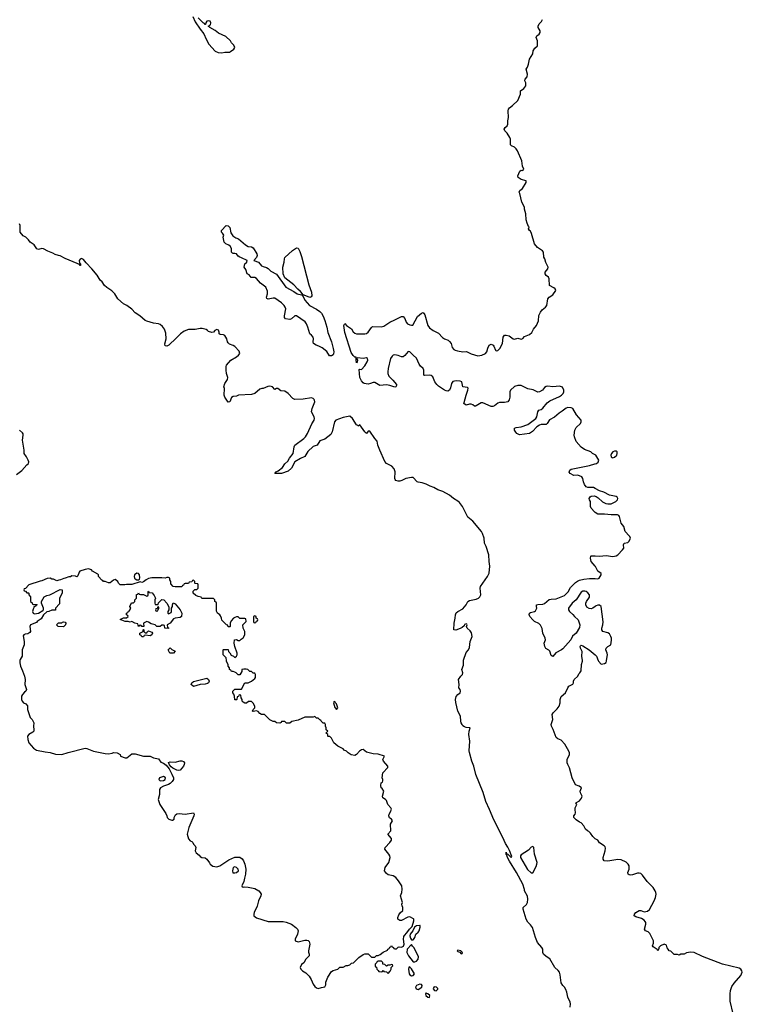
# Model space of a CAD drawing. Header units: inches. Extents: x 2221774 to 2440637, y 201306 to 357559.
# Tile 43 of 245: x 2283082 to 2291768, y 235865 to 247706. Entities that reach past the tile are written whole.
import ezdxf

# ---------------------------------------------------------------- set-up
doc = ezdxf.new("R2010")
doc.units = ezdxf.units.IN
doc.header["$MEASUREMENT"] = 0
for name, color, linetype in [('C2283', 7, 'Continuous'), ('C2284', 7, 'Continuous'), ('C2293', 7, 'Continuous'), ('C2294', 7, 'Continuous')]:
    doc.layers.add(name, color=color, linetype=linetype)

msp = doc.modelspace()

# ---------------------------------------------------------------- linework, layer by layer
at = {"layer": 'C2283', "color": 5}
for points, elevation in [([(2283085, 240000), (2283083, 239970), (2283091, 239931), (2283117, 239877), (2283139, 239810), (2283147, 239770), (2283146, 239710), (2283166, 239650), (2283156, 239630), (2283140, 239620), (2283115, 239590), (2283105, 239570), (2283103, 239530), (2283111, 239511), (2283130, 239492), (2283157, 239477), (2283175, 239455), (2283178, 239410), (2283210, 239314), (2283232, 239290), (2283251, 239251), (2283248, 239212), (2283254, 239166), (2283251, 239150), (2283241, 239139), (2283191, 239110), (2283176, 239090), (2283179, 239050), (2283191, 239010), (2283247, 238947), (2283283, 238923), (2283390, 238900), (2283450, 238894), (2283513, 238873), (2283590, 238869), (2283665, 238895), (2283870, 238944), (2283890, 238940), (2283970, 238908), (2284110, 238882), (2284150, 238879), (2284195, 238885), (2284210, 238892), (2284254, 238890), (2284291, 238871), (2284294, 238850), (2284350, 238831), (2284370, 238831), (2284430, 238878), (2284470, 238878), (2284570, 238851), (2284651, 238851), (2284690, 238831), (2284750, 238816), (2284778, 238778), (2284810, 238765), (2284843, 238743), (2284877, 238697), (2284911, 238632), (2284930, 238590), (2284930, 238570), (2284916, 238544), (2284890, 238521), (2284870, 238510), (2284810, 238489), (2284776, 238470), (2284763, 238450), (2284763, 238390), (2284747, 238330), (2284767, 238270), (2284840, 238160), (2284852, 238132), (2284854, 238110), (2284874, 238090), (2284910, 238078), (2284920, 238080), (2284938, 238090), (2284938, 238110), (2284955, 238145), (2284970, 238156), (2284999, 238161), (2285070, 238153), (2285172, 238170), (2285181, 238150), (2285177, 238130), (2285115, 237990), (2285096, 237910), (2285110, 237854), (2285130, 237832), (2285150, 237822), (2285162, 237810), (2285172, 237790), (2285191, 237770), (2285198, 237750), (2285191, 237710), (2285205, 237685), (2285239, 237659), (2285250, 237642), (2285270, 237632), (2285310, 237625), (2285330, 237611), (2285365, 237565), (2285372, 237550), (2285405, 237525), (2285450, 237518), (2285489, 237530), (2285598, 237602), (2285667, 237633), (2285730, 237634), (2285756, 237616), (2285773, 237590), (2285790, 237551), (2285799, 237490), (2285796, 237430), (2285783, 237383), (2285778, 237342), (2285754, 237290), (2285758, 237278), (2285770, 237274), (2285782, 237278), (2285830, 237275), (2285910, 237257), (2285956, 237230), (2285973, 237210), (2285983, 237190), (2285980, 237170), (2285954, 237110), (2285936, 237044), (2285901, 236970), (2285896, 236950), (2285898, 236930), (2285927, 236907), (2286070, 236862), (2286250, 236863), (2286286, 236854), (2286351, 236830), (2286403, 236790), (2286421, 236770), (2286431, 236750), (2286421, 236710), (2286392, 236650), (2286394, 236630), (2286404, 236624), (2286430, 236618), (2286510, 236636), (2286535, 236635), (2286550, 236631), (2286560, 236620), (2286571, 236590), (2286552, 236510), (2286553, 236493), (2286562, 236470), (2286562, 236450), (2286522, 236410), (2286497, 236363), (2286470, 236346), (2286452, 236310), (2286462, 236290), (2286482, 236270), (2286523, 236243), (2286563, 236203), (2286585, 236165), (2286608, 236108), (2286630, 236079), (2286650, 236063), (2286670, 236056), (2286710, 236066), (2286750, 236074), (2286762, 236098), (2286764, 236130), (2286785, 236190), (2286830, 236258), (2286850, 236271), (2286906, 236290), (2286930, 236312), (2286970, 236312), (2287008, 236332), (2287027, 236333), (2287050, 236342), (2287070, 236362), (2287094, 236366), (2287158, 236430), (2287210, 236465), (2287232, 236472), (2287270, 236474), (2287310, 236434), (2287350, 236434), (2287370, 236454), (2287390, 236454), (2287416, 236464), (2287450, 236494), (2287502, 236518), (2287506, 236530), (2287522, 236538), (2287530, 236554), (2287542, 236558), (2287550, 236574), (2287558, 236558), (2287574, 236550), (2287578, 236538), (2287590, 236534), (2287610, 236534), (2287630, 236554), (2287642, 236558), (2287670, 236554), (2287696, 236564), (2287702, 236590), (2287694, 236650), (2287700, 236680), (2287707, 236693), (2287737, 236723), (2287766, 236770), (2287799, 236801), (2287818, 236870), (2287819, 236890), (2287815, 236895), (2287770, 236916), (2287747, 236913), (2287670, 236875), (2287650, 236875), (2287629, 236889), (2287629, 236910), (2287640, 236940), (2287656, 236964), (2287687, 236993), (2287688, 237030), (2287678, 237050), (2287675, 237070), (2287682, 237090), (2287661, 237170), (2287674, 237210), (2287679, 237250), (2287674, 237290), (2287635, 237350), (2287602, 237390), (2287570, 237409), (2287510, 237423), (2287490, 237437), (2287469, 237470), (2287470, 237490), (2287477, 237510), (2287519, 237570), (2287537, 237630), (2287533, 237650), (2287521, 237670), (2287473, 237730), (2287477, 237750), (2287532, 237810), (2287550, 237838), (2287550, 237859), (2287508, 237910), (2287542, 237950), (2287539, 238030), (2287563, 238070), (2287552, 238092), (2287529, 238109), (2287519, 238130), (2287522, 238150), (2287541, 238179), (2287552, 238212), (2287545, 238230), (2287509, 238270), (2287490, 238315), (2287479, 238330), (2287449, 238350), (2287442, 238370), (2287459, 238430), (2287440, 238460), (2287429, 238470), (2287423, 238497), (2287426, 238530), (2287442, 238538), (2287447, 238553), (2287448, 238570), (2287438, 238590), (2287446, 238650), (2287507, 238713), (2287508, 238730), (2287455, 238790), (2287449, 238810), (2287468, 238850), (2287390, 238873), (2287330, 238879), (2287250, 238896), (2287210, 238929), (2287190, 238926), (2287166, 238910), (2287131, 238870), (2287110, 238859), (2287065, 238865), (2287030, 238888), (2287010, 238908), (2286983, 238923), (2286970, 238938), (2286906, 238970), (2286858, 239010), (2286830, 239066), (2286810, 239086), (2286790, 239086), (2286786, 239090), (2286786, 239110), (2286768, 239128), (2286768, 239132), (2286786, 239150), (2286768, 239168), (2286768, 239190), (2286758, 239210), (2286758, 239230), (2286750, 239246), (2286728, 239248), (2286706, 239270), (2286702, 239282), (2286690, 239286), (2286670, 239306), (2286650, 239306), (2286630, 239326), (2286610, 239318), (2286510, 239318), (2286430, 239282), (2286353, 239267), (2286330, 239248), (2286290, 239246), (2286270, 239266), (2286230, 239266), (2286225, 239255), (2286210, 239248), (2286170, 239249), (2286150, 239268), (2286130, 239268), (2286090, 239288), (2286026, 239350), (2285990, 239352), (2285970, 239363), (2285950, 239385), (2285930, 239395), (2285890, 239385), (2285882, 239390), (2285889, 239411), (2285908, 239430), (2285908, 239450), (2285890, 239486), (2285867, 239507), (2285833, 239507), (2285810, 239488), (2285790, 239488), (2285770, 239498), (2285758, 239510), (2285758, 239530), (2285746, 239550), (2285742, 239582), (2285730, 239586), (2285718, 239582), (2285713, 239567), (2285698, 239562), (2285694, 239530), (2285690, 239526), (2285667, 239527), (2285666, 239570), (2285656, 239596), (2285646, 239610), (2285646, 239630), (2285670, 239654), (2285750, 239654), (2285787, 239733), (2285830, 239731), (2285868, 239750), (2285910, 239782), (2285916, 239796), (2285918, 239830), (2285910, 239846), (2285890, 239848), (2285870, 239866), (2285848, 239868), (2285826, 239890), (2285804, 239896), (2285776, 239896), (2285754, 239890), (2285752, 239868), (2285730, 239828), (2285710, 239828), (2285686, 239850), (2285670, 239858), (2285650, 239866), (2285630, 239866), (2285622, 239882), (2285606, 239890), (2285606, 239910), (2285588, 239930), (2285587, 239947), (2285568, 239990), (2285567, 240000)], 60), ([(2289699, 235830), (2289703, 235870), (2289698, 235890), (2289672, 235952), (2289660, 236010), (2289645, 236045), (2289630, 236070), (2289610, 236090), (2289590, 236124), (2289579, 236219), (2289570, 236250), (2289553, 236273), (2289513, 236310), (2289453, 236413), (2289410, 236439), (2289379, 236470), (2289369, 236490), (2289369, 236530), (2289359, 236550), (2289305, 236610), (2289281, 236670), (2289272, 236710), (2289245, 236790), (2289222, 236822), (2289190, 236855), (2289170, 236890), (2289132, 237010), (2289135, 237030), (2289173, 237067), (2289188, 237090), (2289191, 237130), (2289184, 237164), (2289149, 237230), (2289148, 237248), (2289129, 237310), (2289052, 237452), (2288968, 237588), (2288947, 237630), (2288939, 237659), (2288930, 237668), (2288930, 237694), (2288934, 237674), (2288950, 237672), (2288990, 237632), (2288998, 237642), (2288970, 237715), (2288950, 237756), (2288920, 237800), (2288891, 237870), (2288783, 238083), (2288728, 238208), (2288686, 238306), (2288652, 238412), (2288564, 238630), (2288541, 238730), (2288518, 238790), (2288488, 238892), (2288485, 238915), (2288493, 239030), (2288479, 239110), (2288485, 239150), (2288498, 239190), (2288450, 239196), (2288430, 239204), (2288410, 239216), (2288399, 239230), (2288388, 239250), (2288385, 239270), (2288381, 239330), (2288350, 239389), (2288324, 239496), (2288322, 239530), (2288330, 239565), (2288348, 239592), (2288378, 239610), (2288381, 239630), (2288377, 239650), (2288361, 239670), (2288366, 239710), (2288358, 239770), (2288383, 239810), (2288404, 239830), (2288407, 239850), (2288395, 239890), (2288415, 239945), (2288418, 240000)], 40), ([(2290000, 237857), (2289970, 237882), (2289945, 237925), (2289924, 237944), (2289908, 237950), (2289882, 237970), (2289862, 238010), (2289830, 238048), (2289810, 238055), (2289770, 238082), (2289742, 238110), (2289742, 238130), (2289759, 238150), (2289764, 238170), (2289757, 238210), (2289759, 238230), (2289778, 238270), (2289768, 238290), (2289810, 238314), (2289834, 238346), (2289842, 238370), (2289822, 238410), (2289818, 238430), (2289834, 238470), (2289806, 238490), (2289763, 238503), (2289721, 238590), (2289689, 238709), (2289669, 238750), (2289664, 238770), (2289662, 238810), (2289689, 238870), (2289689, 238890), (2289681, 238910), (2289633, 238993), (2289590, 239042), (2289550, 239059), (2289530, 239074), (2289493, 239170), (2289473, 239210), (2289469, 239230), (2289492, 239290), (2289484, 239350), (2289494, 239370), (2289542, 239418), (2289566, 239450), (2289578, 239490), (2289580, 239530), (2289590, 239565), (2289644, 239610), (2289670, 239671), (2289684, 239690), (2289730, 239714), (2289738, 239730), (2289738, 239750), (2289746, 239770), (2289789, 239810), (2289802, 239838), (2289815, 239850), (2289830, 239874), (2289837, 239950), (2289849, 239990), (2289848, 240000)], 20)]:
    msp.add_lwpolyline(points, dxfattribs=dict(at, elevation=elevation))
for points, elevation in [([(2285170, 239687), (2285144, 239710), (2285150, 239730), (2285170, 239747), (2285330, 239787), (2285353, 239773), (2285361, 239750), (2285350, 239730), (2285338, 239722), (2285310, 239715), (2285250, 239710)], 60), ([(2286870, 239506), (2286858, 239502), (2286854, 239490), (2286870, 239434), (2286890, 239412), (2286908, 239432), (2286890, 239478), (2286874, 239494)], 60), ([(2284990, 238677), (2284970, 238683), (2284925, 238705), (2284902, 238722), (2284884, 238744), (2284870, 238774), (2284890, 238781), (2284950, 238777), (2285010, 238793), (2285030, 238793), (2285050, 238786), (2285063, 238770), (2285061, 238750), (2285053, 238730), (2285010, 238681)], 60), ([(2284810, 238604), (2284762, 238590), (2284756, 238570), (2284770, 238551), (2284810, 238556), (2284829, 238570), (2284835, 238590), (2284830, 238594)], 60), ([(2289250, 237764), (2289230, 237754), (2289200, 237720), (2289110, 237663), (2289102, 237650), (2289101, 237630), (2289188, 237488), (2289230, 237447), (2289250, 237448), (2289290, 237523), (2289300, 237550), (2289301, 237570), (2289272, 237670), (2289264, 237750)], 40), ([(2285670, 237519), (2285647, 237510), (2285641, 237470), (2285645, 237445), (2285670, 237446), (2285690, 237451), (2285712, 237470), (2285708, 237490), (2285688, 237510)], 60), ([(2287890, 236818), (2287886, 236814), (2287850, 236809), (2287826, 236794), (2287808, 236750), (2287774, 236710), (2287770, 236690), (2287779, 236659), (2287790, 236641), (2287810, 236641), (2287817, 236643), (2287833, 236667), (2287845, 236710), (2287870, 236731), (2287883, 236750), (2287895, 236795), (2287895, 236810)], 60), ([(2287790, 236586), (2287738, 236530), (2287737, 236490), (2287756, 236450), (2287810, 236377), (2287830, 236375), (2287850, 236383), (2287872, 236408), (2287876, 236436), (2287865, 236465), (2287818, 236550), (2287803, 236563)], 60), ([(2288350, 236515), (2288342, 236510), (2288350, 236502), (2288374, 236494), (2288390, 236474), (2288402, 236478), (2288406, 236490), (2288386, 236510)], 60), ([(2287430, 236386), (2287390, 236386), (2287378, 236382), (2287374, 236370), (2287354, 236350), (2287354, 236330), (2287358, 236318), (2287373, 236313), (2287374, 236290), (2287393, 236273), (2287398, 236258), (2287430, 236254), (2287442, 236258), (2287450, 236274), (2287458, 236258), (2287490, 236254), (2287510, 236234), (2287536, 236264), (2287546, 236290), (2287546, 236310), (2287566, 236330), (2287562, 236342), (2287550, 236346), (2287530, 236338), (2287510, 236338), (2287490, 236326), (2287470, 236346), (2287447, 236347), (2287446, 236370)], 60), ([(2287765, 236315), (2287758, 236310), (2287756, 236290), (2287763, 236230), (2287770, 236218), (2287790, 236207), (2287810, 236211), (2287829, 236230), (2287790, 236294), (2287777, 236310)], 60), ([(2287890, 236109), (2287870, 236101), (2287851, 236090), (2287843, 236077), (2287839, 236070), (2287846, 236050), (2287870, 236044), (2287917, 236070), (2287921, 236090), (2287910, 236105)], 60), ([(2287970, 236002), (2287961, 235990), (2287964, 235970), (2287990, 235951), (2288010, 235948), (2288014, 235970), (2287990, 235992), (2287975, 235995)], 60), ([(2288065, 236075), (2288055, 236065), (2288052, 236050), (2288070, 236030), (2288090, 236029), (2288110, 236047), (2288110, 236055), (2288093, 236073)], 60)]:
    msp.add_lwpolyline(points, close=True, dxfattribs=dict(at, elevation=elevation))
at = {"layer": 'C2284', "color": 5}
for points, elevation in [([(2285164, 247744), (2285190, 247682), (2285250, 247591), (2285295, 247535), (2285322, 247470), (2285355, 247410), (2285430, 247328), (2285469, 247311), (2285510, 247307), (2285550, 247316), (2285603, 247317), (2285618, 247322), (2285658, 247350), (2285668, 247370), (2285658, 247398), (2285629, 247429), (2285618, 247450), (2285562, 247502), (2285470, 247545), (2285430, 247575), (2285368, 247610), (2285346, 247630), (2285374, 247646), (2285379, 247670), (2285370, 247689), (2285350, 247693), (2285331, 247689), (2285318, 247670), (2285314, 247650), (2285310, 247648), (2285302, 247662), (2285289, 247669), (2285229, 247729)], 40), ([(2290000, 242474), (2289968, 242490), (2289949, 242509), (2289870, 242539), (2289830, 242564), (2289770, 242634), (2289750, 242690), (2289747, 242710), (2289756, 242770), (2289770, 242801), (2289823, 242850), (2289832, 242870), (2289832, 242890), (2289775, 242955), (2289730, 243030), (2289710, 243040), (2289670, 243041), (2289650, 243033), (2289603, 242997), (2289565, 242975), (2289510, 242925), (2289450, 242893), (2289424, 242850), (2289410, 242836), (2289350, 242836), (2289330, 242830), (2289297, 242810), (2289246, 242754), (2289210, 242731), (2289090, 242715), (2289059, 242730), (2289044, 242744), (2289029, 242770), (2289030, 242792), (2289050, 242801), (2289110, 242808), (2289190, 242838), (2289285, 242910), (2289298, 242930), (2289309, 242990), (2289322, 243010), (2289350, 243020), (2289370, 243034), (2289423, 243097), (2289456, 243124), (2289570, 243176), (2289594, 243190), (2289616, 243210), (2289623, 243230), (2289623, 243250), (2289608, 243288), (2289570, 243300), (2289490, 243290), (2289430, 243297), (2289410, 243295), (2289390, 243282), (2289366, 243250), (2289330, 243230), (2289310, 243227), (2289253, 243253), (2289190, 243268), (2289110, 243306), (2289070, 243308), (2289030, 243293), (2288983, 243250), (2288975, 243230), (2288975, 243165), (2288967, 243133), (2288951, 243109), (2288910, 243101), (2288850, 243104), (2288830, 243094), (2288790, 243061), (2288770, 243053), (2288750, 243054), (2288650, 243099), (2288630, 243099), (2288570, 243062), (2288560, 243060), (2288550, 243059), (2288530, 243075), (2288510, 243082), (2288490, 243082), (2288450, 243070), (2288422, 243090), (2288423, 243103), (2288448, 243192), (2288469, 243250), (2288473, 243273), (2288463, 243283), (2288409, 243289), (2288397, 243350), (2288377, 243357), (2288330, 243362), (2288290, 243356), (2288272, 243330), (2288261, 243279), (2288248, 243252), (2288230, 243237), (2288210, 243241), (2288190, 243252), (2288118, 243298), (2288098, 243318), (2288073, 243350), (2288050, 243413), (2288030, 243427), (2288010, 243431), (2287946, 243426), (2287938, 243430), (2287941, 243490), (2287931, 243510), (2287899, 243539), (2287883, 243563), (2287850, 243636), (2287810, 243670), (2287770, 243713), (2287750, 243717), (2287712, 243668), (2287690, 243653), (2287670, 243653), (2287630, 243669), (2287590, 243674), (2287570, 243670), (2287559, 243661), (2287539, 243630), (2287512, 243510), (2287506, 243470), (2287508, 243450), (2287519, 243419), (2287568, 243370), (2287610, 243317), (2287613, 243307), (2287603, 243290), (2287590, 243286), (2287530, 243307), (2287490, 243314), (2287410, 243308), (2287350, 243341), (2287330, 243343), (2287299, 243330), (2287270, 243324), (2287224, 243330), (2287210, 243337), (2287190, 243362), (2287170, 243403), (2287162, 243498), (2287170, 243505), (2287190, 243499), (2287230, 243542), (2287259, 243590), (2287265, 243610), (2287264, 243630), (2287250, 243641), (2287210, 243633), (2287142, 243638), (2287134, 243630), (2287141, 243610), (2287139, 243590), (2287130, 243579), (2287125, 243610), (2287128, 243648), (2287110, 243649), (2287090, 243668), (2287065, 243705), (2286990, 243943), (2286979, 244030), (2286989, 244051), (2287009, 244029), (2287070, 243990), (2287092, 243952), (2287110, 243937), (2287130, 243929), (2287230, 243929), (2287250, 243934), (2287270, 243948), (2287310, 244006), (2287324, 244016), (2287427, 244013), (2287459, 244021), (2287485, 244035), (2287530, 244070), (2287590, 244095), (2287670, 244138), (2287690, 244135), (2287713, 244113), (2287729, 244069), (2287743, 244050), (2287770, 244035), (2287790, 244031), (2287806, 244034), (2287865, 244135), (2287910, 244175), (2287930, 244183), (2287950, 244155), (2287989, 244029), (2288010, 244002), (2288051, 243970), (2288116, 243936), (2288164, 243884), (2288188, 243868), (2288231, 243851), (2288250, 243838), (2288267, 243810), (2288282, 243762), (2288299, 243739), (2288315, 243730), (2288343, 243723), (2288410, 243712), (2288454, 243714), (2288509, 243689), (2288590, 243665), (2288637, 243670), (2288682, 243690), (2288696, 243710), (2288710, 243756), (2288726, 243790), (2288750, 243805), (2288774, 243790), (2288781, 243781), (2288803, 243730), (2288810, 243724), (2288830, 243728), (2288852, 243750), (2288886, 243810), (2288893, 243887), (2288908, 243912), (2288930, 243914), (2288965, 243905), (2289012, 243870), (2289030, 243866), (2289070, 243876), (2289110, 243863), (2289130, 243871), (2289150, 243896), (2289210, 243920), (2289237, 243943), (2289257, 243983), (2289294, 244030), (2289317, 244083), (2289321, 244150), (2289341, 244190), (2289362, 244218), (2289404, 244250), (2289419, 244270), (2289432, 244348), (2289445, 244370), (2289490, 244396), (2289528, 244450), (2289518, 244470), (2289503, 244483), (2289449, 244509), (2289448, 244590), (2289438, 244610), (2289410, 244629), (2289397, 244650), (2289397, 244670), (2289429, 244710), (2289434, 244730), (2289406, 244786), (2289396, 244830), (2289384, 244850), (2289378, 244910), (2289367, 244927), (2289307, 244967), (2289270, 245010), (2289236, 245136), (2289222, 245162), (2289209, 245170), (2289198, 245190), (2289206, 245210), (2289198, 245218), (2289181, 245261), (2289170, 245298), (2289165, 245370), (2289150, 245426), (2289149, 245450), (2289118, 245510), (2289095, 245615), (2289087, 245630), (2289095, 245650), (2289126, 245674), (2289171, 245750), (2289171, 245770), (2289110, 245783), (2289075, 245810), (2289071, 245830), (2289095, 245885), (2289110, 245896), (2289130, 245891), (2289143, 245910), (2289125, 245945), (2289116, 246010), (2289067, 246130), (2289050, 246154), (2289030, 246171), (2288994, 246190), (2288983, 246203), (2288981, 246270), (2288975, 246290), (2288943, 246343), (2288915, 246370), (2288905, 246390), (2288919, 246410), (2288941, 246430), (2288949, 246450), (2288949, 246490), (2288957, 246530), (2288955, 246610), (2288958, 246630), (2288970, 246647), (2289006, 246674), (2289070, 246736), (2289102, 246810), (2289103, 246850), (2289143, 246877), (2289165, 246910), (2289165, 246945), (2289153, 246970), (2289157, 246990), (2289182, 247018), (2289186, 247050), (2289169, 247110), (2289185, 247135), (2289200, 247170), (2289209, 247231), (2289250, 247294), (2289255, 247330), (2289276, 247364), (2289306, 247390), (2289308, 247450), (2289289, 247490), (2289298, 247510), (2289328, 247532), (2289338, 247550), (2289338, 247570), (2289315, 247610), (2289315, 247630), (2289325, 247655), (2289355, 247685), (2289368, 247710)], 20), ([(2288418, 240000), (2288418, 240002), (2288450, 240096), (2288476, 240130), (2288490, 240158), (2288498, 240230), (2288522, 240290), (2288511, 240331), (2288497, 240357), (2288459, 240390), (2288454, 240410), (2288462, 240430), (2288457, 240437), (2288450, 240442), (2288430, 240432), (2288423, 240417), (2288402, 240398), (2288376, 240384), (2288323, 240363), (2288302, 240370), (2288303, 240450), (2288318, 240510), (2288319, 240550), (2288328, 240572), (2288350, 240590), (2288410, 240623), (2288449, 240670), (2288469, 240711), (2288490, 240721), (2288570, 240736), (2288599, 240750), (2288615, 240765), (2288625, 240790), (2288619, 240870), (2288623, 240890), (2288707, 241010), (2288726, 241050), (2288733, 241133), (2288724, 241190), (2288721, 241270), (2288689, 241370), (2288669, 241410), (2288665, 241470), (2288646, 241526), (2288633, 241550), (2288530, 241674), (2288470, 241724), (2288406, 241850), (2288370, 241899), (2288350, 241917), (2288295, 241950), (2288249, 241990), (2288170, 242033), (2288110, 242054), (2288060, 242080), (2288015, 242095), (2287970, 242122), (2287918, 242138), (2287870, 242144), (2287858, 242150), (2287810, 242199), (2287790, 242201), (2287722, 242190), (2287676, 242164), (2287650, 242156), (2287630, 242156), (2287604, 242164), (2287595, 242175), (2287592, 242190), (2287596, 242270), (2287585, 242305), (2287557, 242337), (2287490, 242367), (2287470, 242393), (2287410, 242530), (2287389, 242591), (2287379, 242639), (2287350, 242669), (2287290, 242757), (2287270, 242758), (2287250, 242729), (2287230, 242749), (2287170, 242834), (2287150, 242818), (2287146, 242826), (2287130, 242834), (2287083, 242910), (2287050, 242937), (2286970, 242923), (2286882, 242890), (2286867, 242870), (2286840, 242750), (2286823, 242717), (2286750, 242662), (2286690, 242641), (2286658, 242590), (2286610, 242572), (2286547, 242513), (2286510, 242455), (2286457, 242430), (2286390, 242390), (2286350, 242314), (2286310, 242277), (2286230, 242249), (2286150, 242247), (2286148, 242250), (2286167, 242270), (2286190, 242280), (2286241, 242319), (2286270, 242364), (2286304, 242396), (2286325, 242435), (2286371, 242490), (2286383, 242570), (2286391, 242589), (2286496, 242670), (2286516, 242690), (2286542, 242730), (2286595, 242845), (2286622, 242890), (2286625, 242910), (2286621, 242930), (2286591, 242990), (2286596, 243030), (2286629, 243110), (2286626, 243130), (2286620, 243140), (2286610, 243149), (2286590, 243158), (2286490, 243141), (2286390, 243139), (2286364, 243150), (2286310, 243209), (2286270, 243239), (2286223, 243243), (2286186, 243270), (2286168, 243272), (2286150, 243259), (2286119, 243290), (2286090, 243300), (2286064, 243296), (2286010, 243269), (2285991, 243269), (2285970, 243262), (2285910, 243209), (2285870, 243199), (2285714, 243190), (2285690, 243177), (2285650, 243176), (2285630, 243161), (2285610, 243109), (2285590, 243105), (2285547, 243167), (2285542, 243190), (2285546, 243270), (2285538, 243290), (2285550, 243330), (2285580, 243380), (2285585, 243405), (2285567, 243453), (2285563, 243490), (2285566, 243534), (2285570, 243550), (2285619, 243610), (2285689, 243650), (2285714, 243670), (2285729, 243690), (2285719, 243719), (2285670, 243775), (2285650, 243789), (2285605, 243805), (2285590, 243818), (2285582, 243830), (2285574, 243870), (2285550, 243909), (2285530, 243917), (2285490, 243922), (2285478, 243930), (2285479, 243950), (2285470, 243973), (2285450, 243981), (2285426, 243970), (2285411, 243949), (2285390, 243945), (2285350, 243955), (2285339, 243970), (2285322, 243982), (2285274, 243994), (2285250, 243994), (2285190, 243982), (2285110, 243980), (2285061, 243959), (2285014, 243930), (2284964, 243876), (2284874, 243790), (2284850, 243781), (2284830, 243782), (2284827, 243807), (2284841, 243870), (2284838, 243938), (2284823, 243983), (2284798, 244018), (2284770, 244041), (2284750, 244049), (2284690, 244056), (2284610, 244079), (2284590, 244090), (2284525, 244145), (2284470, 244179), (2284430, 244224), (2284370, 244269), (2284329, 244290), (2284262, 244350), (2284224, 244410), (2284190, 244444), (2284130, 244485), (2284103, 244510), (2284072, 244552), (2284050, 244573), (2284014, 244634), (2283949, 244710), (2283880, 244780), (2283850, 244822), (2283825, 244835), (2283810, 244828), (2283798, 244810), (2283802, 244782), (2283814, 244770), (2283814, 244750), (2283810, 244748), (2283802, 244762), (2283775, 244775), (2283630, 244835), (2283570, 244868), (2283550, 244869), (2283510, 244882), (2283480, 244900), (2283422, 244922), (2283370, 244949), (2283350, 244955), (2283310, 244942), (2283290, 244949), (2283257, 244997), (2283210, 245029), (2283190, 245058), (2283158, 245090), (2283126, 245106), (2283089, 245150), (2283089, 245230), (2283078, 245250)], 40), ([(2283044, 242236), (2283110, 242285), (2283168, 242352), (2283189, 242370), (2283192, 242390), (2283185, 242410), (2283164, 242450), (2283135, 242490), (2283136, 242530), (2283115, 242650), (2283126, 242710), (2283124, 242724), (2283118, 242738), (2283081, 242770)], 60), ([(2290000, 242067), (2289979, 242079), (2289910, 242079), (2289890, 242089), (2289870, 242118), (2289859, 242150), (2289852, 242190), (2289839, 242210), (2289790, 242230), (2289743, 242223), (2289698, 242250), (2289685, 242265), (2289695, 242290), (2289710, 242301), (2289930, 242344), (2289997, 242363), (2290000, 242364)], 20), ([(2290000, 241780), (2289990, 241787), (2289950, 241830), (2289944, 241850), (2289944, 241910), (2289933, 241930), (2289929, 241950), (2289939, 241970), (2289950, 241976), (2289990, 241979), (2290000, 241976)], 20), ([(2290000, 241133), (2289952, 241190), (2289942, 241230), (2289946, 241254), (2289950, 241259), (2289970, 241260), (2290000, 241258)], 20), ([(2285567, 240000), (2285566, 240030), (2285526, 240070), (2285526, 240130), (2285530, 240134), (2285590, 240132), (2285594, 240110), (2285610, 240094), (2285625, 240065), (2285654, 240050), (2285670, 240034), (2285690, 240054), (2285698, 240070), (2285698, 240090), (2285668, 240170), (2285662, 240210), (2285666, 240250), (2285690, 240252), (2285710, 240242), (2285730, 240242), (2285743, 240257), (2285770, 240274), (2285788, 240310), (2285788, 240350), (2285768, 240388), (2285766, 240430), (2285806, 240470), (2285802, 240502), (2285790, 240506), (2285730, 240506), (2285710, 240526), (2285690, 240526), (2285670, 240518), (2285654, 240510), (2285624, 240476), (2285614, 240450), (2285614, 240410), (2285610, 240406), (2285590, 240406), (2285586, 240426), (2285569, 240429), (2285510, 240486), (2285508, 240510), (2285496, 240536), (2285486, 240550), (2285458, 240570), (2285447, 240593), (2285446, 240690), (2285442, 240702), (2285426, 240710), (2285426, 240730), (2285410, 240746), (2285270, 240746), (2285262, 240762), (2285228, 240768), (2285200, 240780), (2285166, 240810), (2285167, 240833), (2285187, 240853), (2285210, 240854), (2285226, 240870), (2285226, 240910), (2285222, 240922), (2285190, 240926), (2285186, 240930), (2285186, 240950), (2285170, 240966), (2285158, 240962), (2285150, 240946), (2285118, 240942), (2285110, 240926), (2285070, 240926), (2285058, 240922), (2285053, 240907), (2285038, 240902), (2285030, 240886), (2284950, 240886), (2284926, 240890), (2284900, 240920), (2284898, 240950), (2284888, 240968), (2284886, 240990), (2284870, 240998), (2284850, 240998), (2284830, 240988), (2284790, 240995), (2284670, 240994), (2284630, 240984), (2284602, 240970), (2284570, 240946), (2284550, 240938), (2284530, 240946), (2284430, 240915), (2284365, 240915), (2284348, 240908), (2284290, 240908), (2284268, 240928), (2284262, 240950), (2284230, 240972), (2284210, 240964), (2284170, 240934), (2284150, 240935), (2284110, 240948), (2284088, 240948), (2284082, 240962), (2284070, 240966), (2284029, 241009), (2284028, 241030), (2284020, 241040), (2283956, 241076), (2283946, 241090), (2283910, 241102), (2283870, 241095), (2283806, 241074), (2283797, 241063), (2283780, 241020), (2283770, 241008), (2283755, 241015), (2283710, 241018), (2283692, 241008), (2283673, 241007), (2283630, 240988), (2283613, 240987), (2283572, 240968), (2283553, 240967), (2283530, 240958), (2283490, 240978), (2283470, 240978), (2283450, 240988), (2283413, 240987), (2283350, 240958), (2283330, 240955), (2283194, 240910), (2283153, 240867), (2283138, 240862), (2283134, 240850), (2283138, 240838), (2283153, 240833), (2283170, 240814), (2283190, 240814), (2283194, 240810), (2283194, 240790), (2283213, 240767), (2283214, 240710), (2283233, 240693), (2283238, 240678), (2283250, 240674), (2283290, 240674), (2283294, 240670), (2283278, 240662), (2283274, 240650), (2283254, 240646), (2283254, 240634), (2283244, 240616), (2283238, 240590), (2283245, 240570), (2283262, 240562), (2283309, 240570), (2283360, 240600), (2283369, 240610), (2283369, 240630), (2283346, 240690), (2283346, 240710), (2283376, 240764), (2283410, 240782), (2283446, 240790), (2283570, 240852), (2283594, 240850), (2283594, 240830), (2283592, 240810), (2283562, 240750), (2283560, 240680), (2283514, 240630), (2283513, 240607), (2283470, 240606), (2283432, 240588), (2283410, 240586), (2283370, 240548), (2283339, 240501), (2283291, 240470), (2283283, 240457), (2283212, 240428), (2283205, 240410), (2283211, 240350), (2283205, 240335), (2283180, 240320), (2283150, 240318), (2283134, 240310), (2283125, 240295), (2283136, 240230), (2283136, 240190), (2283111, 240130), (2283112, 240050), (2283086, 240010), (2283085, 240000)], 60), ([(2290000, 240649), (2289971, 240629), (2289950, 240623), (2289926, 240626), (2289901, 240641), (2289887, 240670), (2289889, 240690), (2289896, 240710), (2289930, 240761), (2289931, 240790), (2289913, 240813), (2289890, 240830), (2289875, 240835), (2289850, 240834), (2289830, 240820), (2289772, 240728), (2289722, 240690), (2289679, 240630), (2289677, 240610), (2289690, 240590), (2289730, 240555), (2289749, 240529), (2289795, 240490), (2289816, 240430), (2289810, 240398), (2289771, 240329), (2289726, 240294), (2289705, 240250), (2289610, 240141), (2289593, 240127), (2289527, 240093), (2289490, 240046), (2289470, 240061), (2289453, 240113), (2289444, 240124), (2289406, 240146), (2289393, 240170), (2289387, 240210), (2289401, 240250), (2289399, 240270), (2289370, 240329), (2289364, 240384), (2289344, 240424), (2289324, 240444), (2289270, 240470), (2289250, 240488), (2289216, 240530), (2289206, 240554), (2289212, 240568), (2289224, 240576), (2289270, 240591), (2289281, 240599), (2289299, 240630), (2289294, 240650), (2289295, 240670), (2289310, 240675), (2289370, 240676), (2289390, 240687), (2289447, 240733), (2289470, 240738), (2289530, 240741), (2289630, 240781), (2289675, 240825), (2289702, 240878), (2289721, 240899), (2289761, 240939), (2289785, 240955), (2289813, 240967), (2289862, 240978), (2289930, 240987), (2290000, 240984)], 20), ([(2289848, 240000), (2289841, 240050), (2289843, 240110), (2289825, 240150), (2289819, 240170), (2289822, 240178), (2289830, 240186), (2289850, 240177), (2289928, 240128), (2290000, 240070)], 20)]:
    msp.add_lwpolyline(points, dxfattribs=dict(at, elevation=elevation))
for points, elevation in [([(2286470, 244396), (2286478, 244398), (2286478, 244390), (2286486, 244386), (2286510, 244335), (2286567, 244270), (2286650, 244224), (2286690, 244195), (2286710, 244175), (2286730, 244141), (2286750, 244090), (2286774, 244010), (2286786, 243946), (2286830, 243830), (2286851, 243750), (2286857, 243710), (2286854, 243686), (2286850, 243676), (2286830, 243665), (2286805, 243665), (2286774, 243714), (2286719, 243759), (2286679, 243779), (2286646, 243790), (2286612, 243810), (2286608, 243830), (2286612, 243870), (2286608, 243888), (2286591, 243911), (2286570, 243930), (2286546, 244010), (2286530, 244050), (2286514, 244074), (2286410, 244143), (2286390, 244144), (2286351, 244110), (2286330, 244102), (2286279, 244110), (2286266, 244126), (2286265, 244145), (2286280, 244230), (2286275, 244250), (2286263, 244270), (2286230, 244300), (2286150, 244358), (2286130, 244359), (2286070, 244346), (2286052, 244352), (2286047, 244370), (2286060, 244410), (2286062, 244442), (2286041, 244490), (2285978, 244538), (2285930, 244592), (2285910, 244604), (2285866, 244606), (2285839, 244639), (2285818, 244650), (2285800, 244700), (2285781, 244730), (2285789, 244770), (2285814, 244790), (2285815, 244810), (2285750, 244844), (2285729, 244849), (2285710, 244864), (2285690, 244889), (2285670, 244895), (2285650, 244894), (2285640, 244900), (2285630, 244910), (2285627, 244950), (2285617, 244977), (2285596, 244996), (2285562, 245010), (2285541, 245030), (2285530, 245070), (2285529, 245091), (2285536, 245116), (2285520, 245140), (2285506, 245150), (2285506, 245170), (2285566, 245230), (2285590, 245225), (2285610, 245205), (2285621, 245141), (2285645, 245105), (2285681, 245081), (2285711, 245070), (2285797, 244997), (2285830, 244978), (2285870, 244973), (2285890, 244961), (2285931, 244890), (2285935, 244870), (2285930, 244848), (2285898, 244810), (2285951, 244791), (2285990, 244745), (2286010, 244736), (2286050, 244726), (2286070, 244713), (2286102, 244682), (2286170, 244644), (2286280, 244490), (2286379, 244439), (2286419, 244410)], 20), ([(2286570, 244367), (2286481, 244401), (2286481, 244410), (2286459, 244439), (2286424, 244464), (2286376, 244516), (2286270, 244603), (2286248, 244650), (2286244, 244730), (2286261, 244790), (2286264, 244830), (2286270, 244846), (2286360, 244930), (2286410, 244962), (2286430, 244958), (2286450, 244917), (2286470, 244857), (2286556, 244516), (2286590, 244430), (2286594, 244386), (2286587, 244373)], 20), ([(2284490, 241052), (2284464, 241030), (2284459, 241010), (2284463, 240990), (2284470, 240981), (2284490, 240971), (2284510, 240971), (2284522, 240978), (2284526, 240994), (2284521, 241030), (2284510, 241046)], 60), ([(2284710, 240674), (2284746, 240674), (2284750, 240694), (2284790, 240734), (2284814, 240730), (2284851, 240691), (2284873, 240647), (2284874, 240610), (2284862, 240590), (2284862, 240570), (2284870, 240562), (2284902, 240578), (2284906, 240590), (2284906, 240630), (2284918, 240650), (2284918, 240670), (2284928, 240692), (2284950, 240682), (2285011, 240610), (2285031, 240570), (2285026, 240530), (2285010, 240517), (2284950, 240509), (2284930, 240501), (2284890, 240449), (2284854, 240430), (2284858, 240398), (2284870, 240394), (2284870, 240386), (2284826, 240390), (2284822, 240422), (2284810, 240426), (2284790, 240426), (2284770, 240408), (2284730, 240408), (2284710, 240428), (2284662, 240442), (2284630, 240462), (2284610, 240469), (2284572, 240450), (2284573, 240407), (2284550, 240408), (2284542, 240422), (2284530, 240426), (2284518, 240422), (2284510, 240409), (2284502, 240442), (2284468, 240448), (2284430, 240468), (2284410, 240462), (2284388, 240468), (2284350, 240469), (2284288, 240492), (2284330, 240512), (2284367, 240513), (2284386, 240530), (2284382, 240542), (2284366, 240550), (2284366, 240570), (2284382, 240578), (2284390, 240594), (2284402, 240598), (2284416, 240624), (2284418, 240630), (2284408, 240650), (2284427, 240693), (2284450, 240694), (2284466, 240710), (2284466, 240730), (2284486, 240750), (2284487, 240793), (2284502, 240798), (2284510, 240814), (2284518, 240798), (2284533, 240793), (2284572, 240792), (2284610, 240774), (2284622, 240778), (2284626, 240790), (2284626, 240830), (2284630, 240834), (2284638, 240818), (2284673, 240813), (2284700, 240780), (2284714, 240750), (2284705, 240730), (2284705, 240690)], 60), ([(2284750, 240646), (2284738, 240642), (2284734, 240626), (2284718, 240622), (2284714, 240610), (2284718, 240598), (2284730, 240594), (2284742, 240598), (2284746, 240614), (2284756, 240624), (2284756, 240636)], 60), ([(2285910, 240538), (2285894, 240530), (2285894, 240470), (2285898, 240458), (2285910, 240454), (2285922, 240458), (2285927, 240473), (2285942, 240478), (2285946, 240490), (2285942, 240502), (2285926, 240510), (2285926, 240530)], 60), ([(2283610, 240404), (2283546, 240410), (2283526, 240430), (2283550, 240454), (2283590, 240454), (2283598, 240462), (2283610, 240465), (2283630, 240462), (2283638, 240450), (2283631, 240430)], 60), ([(2284590, 240334), (2284610, 240334), (2284618, 240350), (2284630, 240358), (2284670, 240342), (2284678, 240330), (2284671, 240309), (2284650, 240298), (2284590, 240306), (2284578, 240302), (2284570, 240286), (2284550, 240286), (2284542, 240302), (2284526, 240310), (2284526, 240330), (2284566, 240350), (2284566, 240370), (2284570, 240374), (2284574, 240370), (2284574, 240350)], 60), ([(2284930, 240089), (2284888, 240090), (2284868, 240130), (2284890, 240154), (2284910, 240132), (2284953, 240113)], 60)]:
    msp.add_lwpolyline(points, close=True, dxfattribs=dict(at, elevation=elevation))
at = {"layer": 'C2293', "color": 5, "elevation": 20}
for points in [[(2290036, 240000), (2290039, 239990), (2290070, 239956), (2290110, 239963), (2290130, 239977), (2290136, 239990), (2290137, 240000)], [(2291657, 235750), (2291624, 235904), (2291621, 235990), (2291627, 236033), (2291642, 236078), (2291670, 236119), (2291751, 236210), (2291768, 236250), (2291764, 236270), (2291750, 236290), (2291730, 236301), (2291528, 236348), (2291290, 236440), (2291190, 236490), (2291146, 236494), (2291097, 236483), (2291070, 236469), (2291030, 236468), (2291010, 236458), (2290990, 236466), (2290950, 236466), (2290910, 236506), (2290887, 236507), (2290878, 236530), (2290866, 236546), (2290856, 236576), (2290830, 236589), (2290785, 236570), (2290766, 236550), (2290765, 236535), (2290751, 236509), (2290746, 236526), (2290698, 236558), (2290690, 236570), (2290699, 236601), (2290700, 236630), (2290656, 236716), (2290636, 236736), (2290606, 236750), (2290594, 236770), (2290610, 236830), (2290608, 236850), (2290602, 236862), (2290590, 236876), (2290558, 236898), (2290490, 236916), (2290469, 236930), (2290473, 236950), (2290489, 236970), (2290530, 236995), (2290550, 236995), (2290590, 236979), (2290610, 236980), (2290630, 236986), (2290654, 237006), (2290710, 237110), (2290723, 237150), (2290731, 237190), (2290730, 237210), (2290722, 237230), (2290696, 237270), (2290623, 237343), (2290570, 237420), (2290550, 237438), (2290530, 237443), (2290510, 237441), (2290450, 237422), (2290430, 237420), (2290410, 237422), (2290396, 237430), (2290392, 237450), (2290408, 237490), (2290410, 237530), (2290396, 237550), (2290370, 237573), (2290310, 237602), (2290270, 237608), (2290150, 237585), (2290109, 237589), (2290096, 237610), (2290095, 237630), (2290121, 237710), (2290123, 237743), (2290118, 237758), (2290108, 237770), (2290050, 237809), (2290030, 237838), (2290008, 237850), (2290000, 237857)]]:
    msp.add_lwpolyline(points, dxfattribs=at)
at = {"layer": 'C2294', "color": 5, "elevation": 20}
msp.add_lwpolyline([(2290250, 242519), (2290230, 242519), (2290210, 242509), (2290195, 242490), (2290187, 242470), (2290191, 242450), (2290203, 242443), (2290210, 242439), (2290230, 242444), (2290259, 242470), (2290265, 242490), (2290262, 242510)], close=True, dxfattribs=at)
for points in [[(2290000, 242364), (2290014, 242370), (2290034, 242386), (2290044, 242410), (2290009, 242469), (2290000, 242474)], [(2290000, 241976), (2290013, 241973), (2290037, 241957), (2290087, 241907), (2290127, 241887), (2290150, 241883), (2290190, 241884), (2290247, 241910), (2290267, 241930), (2290272, 241950), (2290264, 241964), (2290250, 241972), (2290170, 241990), (2290104, 242024), (2290050, 242041), (2290000, 242067)], [(2290000, 241258), (2290050, 241253), (2290130, 241263), (2290210, 241252), (2290250, 241260), (2290270, 241271), (2290329, 241330), (2290342, 241350), (2290338, 241390), (2290348, 241410), (2290390, 241418), (2290410, 241436), (2290424, 241470), (2290418, 241490), (2290410, 241501), (2290359, 241550), (2290345, 241610), (2290312, 241652), (2290293, 241730), (2290282, 241742), (2290266, 241750), (2290190, 241750), (2290110, 241761), (2290050, 241758), (2290030, 241761), (2290000, 241780)], [(2290000, 240984), (2290030, 240982), (2290049, 240990), (2290073, 241030), (2290070, 241046), (2290030, 241075), (2290003, 241130), (2290000, 241133)], [(2290137, 240000), (2290146, 240070), (2290144, 240090), (2290127, 240130), (2290131, 240149), (2290150, 240167), (2290187, 240190), (2290196, 240244), (2290194, 240270), (2290188, 240290), (2290170, 240320), (2290150, 240333), (2290093, 240350), (2290078, 240370), (2290078, 240390), (2290093, 240430), (2290095, 240465), (2290070, 240650), (2290050, 240666), (2290030, 240664), (2290010, 240656), (2290000, 240649)], [(2290000, 240070), (2290005, 240065), (2290017, 240050), (2290036, 240000)]]:
    msp.add_lwpolyline(points, dxfattribs=at)

doc.saveas('drawing.dxf')
